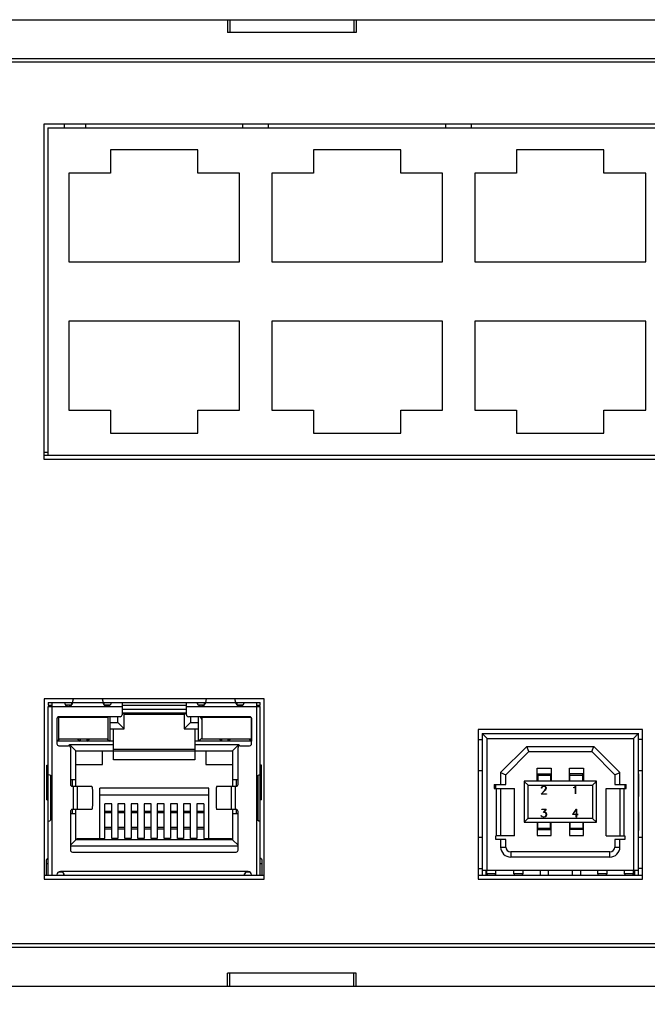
# Model space of a CAD drawing. Extents: x 879 to 1770, y -20 to 610.
# Tile 5 of 21: x 1232 to 1280, y 197 to 273. Entities that reach past the tile are written whole.
import ezdxf

# ---------------------------------------------------------------- set-up
doc = ezdxf.new("R2010")
doc.units = 0
doc.header["$LTSCALE"] = 2
doc.header["$MEASUREMENT"] = 0
doc.header["$PDMODE"] = 3
doc.layers.get('Defpoints').update_dxf_attribs({"linetype": 'CONTINUOUS'})
for name, color, linetype in [('307234467C_DXF_CONTINUOU72', 7, 'CONTINUOUS'), ('307234656B_GDXF_CONTINUO78', 7, 'CONTINUOUS'), ('3242248500_IDXF_CONTINUO83', 7, 'CONTINUOUS'), ('3991137700_CDXF_CONTINUO69', 7, 'CONTINUOUS'), ('BOT-PCBA_DXF_CONTINUOUS_76', 7, 'CONTINUOUS'), ('FORM', 7, 'CONTINUOUS'), ('LED1-5_DXF_CONTINUOUS_LINE', 7, 'CONTINUOUS'), ('NET14-600620DXF_CONTINUO75', 7, 'CONTINUOUS'), ('NET9-175600ADXF_CONTINUO70', 7, 'CONTINUOUS'), ('NET9-175700ADXF_CONTINUO68', 7, 'CONTINUOUS'), ('PW-XRJM-4PORDXF_CONTINUO81', 7, 'CONTINUOUS'), ('RJM_1PORT___DXF_CONTINUO77', 7, 'CONTINUOUS'), ('RJM_1PORT__DDXF_CONTINUO79', 7, 'CONTINUOUS'), ('TOP-PCBA_DXF_CONTINUOUS_82', 7, 'CONTINUOUS')]:
    doc.layers.add(name, color=color, linetype=linetype)
doc.styles.get("Standard").update_dxf_attribs({"font": 'txt.shx', "width": 0.75, "oblique": 15})
doc.dimstyles.get("Standard").update_dxf_attribs({"dimtxt": 0.18, "dimasz": 0.18, "dimexe": 0.18, "dimexo": 0.0625, "dimgap": 0.09, "dimtad": 0, "dimtih": 1, "dimtoh": 1, "dimdec": 4, "dimzin": 0, "dimdsep": 46, "dimtxsty": 'Standard', "dimcen": 0.09, "dimadec": 0, "dimazin": 0, "dimtfac": 1, "dimtdec": 4, "dimtofl": 0, "dimtmove": 0, "dimatfit": 3, "dimfxl": 0, "dimtolj": 1, "dimtzin": 0, "dimarcsym": 0})

# ---------------------------------------------------------------- blocks, each defined once
blk = doc.blocks.new('*D6')
at = {"layer": 'Defpoints', "color": 0}
for p in [(1192.333, 210.405), (1311.833, 198.405), (1311.833, 159.881)]:
    blk.add_point(p, dxfattribs=at)
at = {"layer": 'FORM', "color": 0, "lineweight": -2}
for p, q in [((1192.333, 209.605), (1192.333, 159.081)), ((1311.833, 197.605), (1311.833, 159.081)), ((1195.333, 159.881), (1308.833, 159.881))]:
    blk.add_line(p, q, dxfattribs=at)
at = {"layer": 'FORM', "color": 0}
for points in [[(1195.333, 160.381), (1195.333, 159.381), (1192.333, 159.881)], [(1308.833, 160.381), (1308.833, 159.381), (1311.833, 159.881)]]:
    blk.add_solid(points, dxfattribs=at)
at = {"layer": 'FORM', "color": 0, "insert": (1252.083, 162.181), "char_height": 3, "attachment_point": 5}
blk.add_mtext('\\A1;119.50', dxfattribs=at)
blk = doc.blocks.new('*D7')
at = {"layer": 'Defpoints', "color": 0}
for p in [(1324.133, 231.405), (1178.833, 229.605), (1324.133, 132.339)]:
    blk.add_point(p, dxfattribs=at)
at = {"layer": 'FORM', "color": 0, "lineweight": -2}
for p, q in [((1324.133, 230.605), (1324.133, 131.539)), ((1178.833, 228.805), (1178.833, 131.539)), ((1181.833, 132.339), (1321.133, 132.339))]:
    blk.add_line(p, q, dxfattribs=at)
at = {"layer": 'FORM', "color": 0}
for points in [[(1181.833, 132.839), (1181.833, 131.839), (1178.833, 132.339)], [(1321.133, 132.839), (1321.133, 131.839), (1324.133, 132.339)]]:
    blk.add_solid(points, dxfattribs=at)
at = {"layer": 'FORM', "color": 0, "insert": (1251.483, 134.639), "char_height": 3, "attachment_point": 5}
blk.add_mtext('\\A1;145.30', dxfattribs=at)

msp = doc.modelspace()

# ---------------------------------------------------------------- linework, layer by layer
at = {"layer": '307234467C_DXF_CONTINUOU72', "color": 7, "linetype": 'Continuous'}
for p, q in [((1235.206, 265.005), (1235.207, 265.305)), ((1236.856, 265.005), (1236.857, 265.305)), ((1249.031, 265.005), (1249.032, 265.305)), ((1251.031, 265.005), (1251.032, 265.305)), ((1264.781, 265.005), (1264.782, 265.305)), ((1266.781, 265.005), (1266.782, 265.305)), ((1233.906, 265.005), (1233.906, 239.605)), ((1233.906, 265.005), (1297.675, 265.005)), ((1238.771, 263.305), (1238.771, 261.505)), ((1245.541, 263.305), (1238.771, 263.305)), ((1245.541, 261.505), (1245.541, 263.305)), ((1254.521, 263.305), (1254.521, 261.505)), ((1261.291, 263.305), (1254.521, 263.305)), ((1261.291, 261.505), (1261.291, 263.305)), ((1270.271, 263.305), (1270.271, 261.505)), ((1277.041, 263.305), (1270.271, 263.305)), ((1277.041, 261.505), (1277.041, 263.305)), ((1235.531, 261.505), (1235.531, 254.605)), ((1238.771, 261.505), (1235.531, 261.505)), ((1248.781, 261.505), (1245.541, 261.505)), ((1248.781, 254.605), (1248.781, 261.505)), ((1251.281, 261.505), (1251.281, 254.605)), ((1254.521, 261.505), (1251.281, 261.505)), ((1264.531, 261.505), (1261.291, 261.505)), ((1264.531, 254.605), (1264.531, 261.505)), ((1267.031, 261.505), (1267.031, 254.605)), ((1270.271, 261.505), (1267.031, 261.505)), ((1280.281, 261.505), (1277.041, 261.505)), ((1280.281, 254.605), (1280.281, 261.505)), ((1235.531, 254.605), (1248.781, 254.605)), ((1251.281, 254.605), (1264.531, 254.605)), ((1267.031, 254.605), (1280.281, 254.605)), ((1235.531, 250.005), (1235.531, 243.105)), ((1248.781, 250.005), (1235.531, 250.005)), ((1248.781, 243.105), (1248.781, 250.005)), ((1251.281, 250.005), (1251.281, 243.105)), ((1264.531, 250.005), (1251.281, 250.005)), ((1264.531, 243.105), (1264.531, 250.005)), ((1267.031, 250.005), (1267.031, 243.105)), ((1280.281, 250.005), (1267.031, 250.005)), ((1280.281, 243.105), (1280.281, 250.005)), ((1235.531, 243.105), (1238.771, 243.105)), ((1238.771, 243.105), (1238.771, 241.305)), ((1245.541, 241.305), (1245.541, 243.105)), ((1245.541, 243.105), (1248.781, 243.105)), ((1251.281, 243.105), (1254.521, 243.105)), ((1254.521, 243.105), (1254.521, 241.305)), ((1261.291, 241.305), (1261.291, 243.105)), ((1261.291, 243.105), (1264.531, 243.105)), ((1267.031, 243.105), (1270.271, 243.105)), ((1270.271, 243.105), (1270.271, 241.305)), ((1277.041, 243.105), (1280.281, 243.105)), ((1277.041, 241.305), (1277.041, 243.105)), ((1238.771, 241.305), (1245.541, 241.305)), ((1254.521, 241.305), (1261.291, 241.305)), ((1270.271, 241.305), (1277.041, 241.305)), ((1233.906, 239.605), (1297.656, 239.605))]:
    msp.add_line(p, q, dxfattribs=at)
at = {"layer": '307234656B_GDXF_CONTINUO78', "color": 7, "linetype": 'Continuous'}
for p, q in [((1267.586, 218.015), (1279.737, 218.015)), ((1267.586, 218.015), (1267.586, 207.395)), ((1267.592, 218.009), (1267.586, 218.015)), ((1279.726, 207.395), (1279.726, 218.015)), ((1267.286, 217.535), (1267.586, 217.535)), ((1267.986, 217.615), (1279.326, 217.615)), ((1267.986, 207.395), (1267.986, 217.615)), ((1279.326, 217.615), (1279.326, 207.395)), ((1280.026, 217.535), (1279.735, 217.535)), ((1279.735, 215.135), (1279.735, 217.535)), ((1271.05, 216.995), (1269.031, 214.97)), ((1269.432, 214.805), (1271.217, 216.595)), ((1271.05, 216.995), (1276.262, 216.995)), ((1271.217, 216.595), (1271.05, 216.995)), ((1271.217, 216.595), (1276.097, 216.595)), ((1276.097, 216.595), (1276.262, 216.995)), ((1276.097, 216.595), (1277.882, 214.805)), ((1278.281, 214.97), (1276.262, 216.995)), ((1267.286, 215.135), (1267.586, 215.135)), ((1269.031, 214.97), (1269.432, 214.805)), ((1269.031, 214.97), (1269.031, 214.045)), ((1269.437, 214.805), (1269.432, 214.805)), ((1269.432, 214.045), (1269.432, 214.805)), ((1271.862, 215.315), (1272.962, 215.315)), ((1271.862, 214.295), (1271.862, 215.315)), ((1271.909, 214.865), (1271.908, 214.295)), ((1271.908, 214.783), (1272.908, 214.783)), ((1271.909, 214.865), (1272.909, 214.865)), ((1272.909, 214.865), (1272.908, 214.295)), ((1272.962, 215.315), (1272.962, 214.295)), ((1274.362, 215.315), (1275.462, 215.315)), ((1274.362, 214.295), (1274.362, 215.315)), ((1274.408, 214.295), (1274.409, 214.865)), ((1274.408, 214.783), (1275.408, 214.783)), ((1275.409, 214.865), (1274.409, 214.865)), ((1275.408, 214.295), (1275.409, 214.865)), ((1275.462, 215.315), (1275.462, 214.295)), ((1277.882, 214.805), (1278.281, 214.97)), ((1277.882, 214.805), (1277.882, 214.045)), ((1278.281, 214.045), (1278.281, 214.97)), ((1279.734, 214.885), (1279.734, 213.115)), ((1279.735, 215.135), (1280.026, 215.135)), ((1279.737, 214.585), (1279.737, 214.885)), ((1268.539, 214.045), (1269.437, 214.045)), ((1268.539, 214.045), (1268.539, 213.745)), ((1268.656, 213.745), (1268.656, 214.045)), ((1276.462, 214.295), (1270.857, 214.295)), ((1270.857, 214.295), (1270.857, 211.115)), ((1270.857, 214.295), (1270.865, 214.286)), ((1270.865, 214.286), (1271.157, 213.995)), ((1271.157, 213.995), (1276.157, 213.995)), ((1271.157, 211.415), (1271.157, 213.995)), ((1276.157, 213.995), (1276.157, 211.415)), ((1276.457, 211.115), (1276.457, 214.295)), ((1277.882, 214.045), (1278.773, 214.045)), ((1278.656, 214.045), (1278.656, 213.745)), ((1278.773, 213.745), (1278.773, 214.045)), ((1268.539, 213.745), (1270.096, 213.745)), ((1268.693, 213.745), (1268.693, 210.065)), ((1269.033, 210.065), (1269.033, 213.745)), ((1270.09, 213.745), (1270.09, 210.065)), ((1270.096, 210.065), (1270.096, 213.745)), ((1272.164, 213.307), (1272.462, 213.604)), ((1272.581, 213.307), (1272.164, 213.307)), ((1272.472, 213.596), (1272.195, 213.319)), ((1272.195, 213.319), (1272.581, 213.319)), ((1272.202, 213.802), (1272.231, 213.862)), ((1272.202, 213.772), (1272.202, 213.802)), ((1272.215, 213.772), (1272.202, 213.772)), ((1272.243, 213.854), (1272.215, 213.799)), ((1272.215, 213.799), (1272.215, 213.772)), ((1272.231, 213.862), (1272.262, 213.893)), ((1272.27, 213.881), (1272.243, 213.854)), ((1272.262, 213.893), (1272.322, 213.922)), ((1272.325, 213.909), (1272.27, 213.881)), ((1272.322, 213.922), (1272.44, 213.922)), ((1272.436, 213.909), (1272.325, 213.909)), ((1272.491, 213.881), (1272.436, 213.909)), ((1272.44, 213.922), (1272.499, 213.893)), ((1272.462, 213.604), (1272.518, 213.689)), ((1272.53, 213.683), (1272.472, 213.596)), ((1272.518, 213.854), (1272.491, 213.881)), ((1272.499, 213.893), (1272.53, 213.862)), ((1272.546, 213.799), (1272.518, 213.854)), ((1272.518, 213.689), (1272.546, 213.745)), ((1272.53, 213.862), (1272.56, 213.802)), ((1272.56, 213.742), (1272.53, 213.683)), ((1272.546, 213.745), (1272.546, 213.799)), ((1272.56, 213.802), (1272.56, 213.742)), ((1272.581, 213.319), (1272.581, 213.307)), ((1274.693, 213.806), (1274.75, 213.835)), ((1274.7, 213.795), (1274.693, 213.806)), ((1274.758, 213.824), (1274.7, 213.795)), ((1274.75, 213.835), (1274.837, 213.922)), ((1274.833, 213.9), (1274.758, 213.824)), ((1274.833, 213.315), (1274.833, 213.9)), ((1274.846, 213.315), (1274.833, 213.315)), ((1274.837, 213.922), (1274.846, 213.922)), ((1274.846, 213.922), (1274.846, 213.315)), ((1277.222, 213.745), (1278.773, 213.745)), ((1277.222, 210.065), (1277.222, 213.745)), ((1277.228, 210.065), (1277.228, 213.745)), ((1278.28, 213.745), (1278.28, 210.065)), ((1278.619, 210.065), (1278.619, 213.745)), ((1279.737, 213.115), (1279.737, 213.415)), ((1279.734, 213.115), (1279.734, 213.115)), ((1272.237, 212.127), (1272.566, 212.127)), ((1272.237, 212.114), (1272.237, 212.127)), ((1272.539, 212.114), (1272.237, 212.114)), ((1272.367, 211.885), (1272.539, 212.114)), ((1272.465, 211.885), (1272.367, 211.885)), ((1272.566, 212.127), (1272.394, 211.898)), ((1272.394, 211.898), (1272.468, 211.898)), ((1272.52, 211.857), (1272.465, 211.885)), ((1272.468, 211.898), (1272.528, 211.868)), ((1272.547, 211.83), (1272.52, 211.857)), ((1272.528, 211.868), (1272.559, 211.837)), ((1272.575, 211.747), (1272.547, 211.83)), ((1272.547, 211.607), (1272.575, 211.691)), ((1272.559, 211.837), (1272.588, 211.748)), ((1272.588, 211.689), (1272.559, 211.601)), ((1272.575, 211.691), (1272.575, 211.747)), ((1272.588, 211.748), (1272.588, 211.689)), ((1274.894, 212.127), (1274.597, 211.714)), ((1274.891, 211.714), (1274.597, 211.714)), ((1274.623, 211.727), (1274.891, 212.1)), ((1274.891, 211.727), (1274.623, 211.727)), ((1274.891, 212.1), (1274.891, 211.727)), ((1274.891, 211.52), (1274.891, 211.714)), ((1274.894, 212.127), (1274.904, 212.127)), ((1274.904, 212.127), (1274.904, 211.727)), ((1274.904, 211.727), (1275.041, 211.727)), ((1275.041, 211.714), (1274.904, 211.714)), ((1274.904, 211.714), (1274.904, 211.52)), ((1275.041, 211.727), (1275.041, 211.714)), ((1279.733, 211.935), (1279.733, 210.465)), ((1270.857, 211.115), (1276.462, 211.115)), ((1276.157, 211.415), (1271.157, 211.415)), ((1271.862, 211.115), (1271.862, 210.095)), ((1271.909, 210.545), (1271.908, 211.115)), ((1272.174, 211.629), (1272.185, 211.636)), ((1272.203, 211.571), (1272.174, 211.629)), ((1272.185, 211.636), (1272.214, 211.579)), ((1272.234, 211.541), (1272.203, 211.571)), ((1272.214, 211.579), (1272.24, 211.552)), ((1272.322, 211.512), (1272.234, 211.541)), ((1272.24, 211.552), (1272.324, 211.525)), ((1272.41, 211.512), (1272.322, 211.512)), ((1272.324, 211.525), (1272.408, 211.525)), ((1272.408, 211.525), (1272.492, 211.552)), ((1272.499, 211.541), (1272.41, 211.512)), ((1272.492, 211.552), (1272.547, 211.607)), ((1272.559, 211.601), (1272.499, 211.541)), ((1272.909, 210.545), (1272.908, 211.115)), ((1272.962, 210.095), (1272.962, 211.115)), ((1274.362, 211.115), (1274.362, 210.095)), ((1274.408, 211.115), (1274.409, 210.545)), ((1274.904, 211.52), (1274.891, 211.52)), ((1275.408, 211.115), (1275.409, 210.545)), ((1275.462, 210.095), (1275.462, 211.115)), ((1276.157, 211.415), (1276.457, 211.115)), ((1272.908, 210.627), (1271.908, 210.627)), ((1271.909, 210.545), (1272.909, 210.545)), ((1275.408, 210.627), (1274.408, 210.627)), ((1275.409, 210.545), (1274.409, 210.545)), ((1267.586, 209.935), (1267.286, 209.935)), ((1270.096, 210.065), (1268.656, 210.065)), ((1268.656, 209.765), (1268.656, 210.065)), ((1269.437, 209.765), (1268.656, 209.765)), ((1269.031, 209.765), (1269.031, 209.195)), ((1269.432, 209.195), (1269.432, 209.765)), ((1271.862, 210.095), (1272.962, 210.095)), ((1274.362, 210.095), (1275.462, 210.095)), ((1277.222, 210.065), (1278.656, 210.065)), ((1278.656, 209.765), (1277.882, 209.765)), ((1277.882, 209.765), (1277.882, 209.195)), ((1278.281, 209.195), (1278.281, 209.765)), ((1278.656, 210.065), (1278.656, 209.765)), ((1280.026, 209.935), (1279.735, 209.935)), ((1279.735, 207.535), (1279.735, 209.935)), ((1269.031, 209.195), (1269.437, 209.195)), ((1269.812, 208.815), (1269.811, 208.415)), ((1277.502, 208.815), (1269.812, 208.815)), ((1277.501, 208.415), (1277.502, 208.815)), ((1277.882, 209.195), (1278.281, 209.195)), ((1277.501, 208.415), (1269.811, 208.415)), ((1267.286, 207.535), (1267.586, 207.535)), ((1267.586, 207.395), (1279.732, 207.395)), ((1267.592, 207.395), (1267.592, 207.005)), ((1267.892, 207.395), (1267.892, 207.005)), ((1267.966, 207.105), (1267.966, 207.395)), ((1268.674, 207.105), (1267.966, 207.105)), ((1268.666, 207.105), (1268.666, 207.395)), ((1270.064, 207.105), (1270.064, 207.395)), ((1270.764, 207.105), (1270.064, 207.105)), ((1270.764, 207.395), (1270.764, 207.105)), ((1272.115, 207.005), (1272.115, 207.395)), ((1272.715, 207.395), (1272.715, 207.005)), ((1274.615, 207.005), (1274.615, 207.395)), ((1275.215, 207.395), (1275.215, 207.005)), ((1276.564, 207.105), (1276.564, 207.395)), ((1277.264, 207.105), (1276.564, 207.105)), ((1277.264, 207.395), (1277.264, 207.105)), ((1278.646, 207.105), (1278.646, 207.395)), ((1279.354, 207.105), (1278.646, 207.105)), ((1279.346, 207.105), (1279.346, 207.395)), ((1279.432, 207.005), (1279.432, 207.395)), ((1279.732, 207.005), (1279.732, 207.395)), ((1280.026, 207.535), (1279.735, 207.535)), ((1268.066, 207.005), (1268.566, 207.005)), ((1278.746, 207.005), (1279.246, 207.005))]:
    msp.add_line(p, q, dxfattribs=at)
for centre, radius, start, end in [((1274.773, 207.236), 5.512, 135.15018, 135.27361), ((1269.811, 209.195), 0.78, 180, 270), ((1269.812, 209.195), 0.38, 180, 270), ((1277.501, 209.195), 0.78, 270, 0), ((1277.502, 209.195), 0.38, 270, 0), ((1268.066, 207.105), 0.1, 180, 270.02368), ((1268.566, 207.105), 0.1, 270.02367, 0), ((1270.164, 207.105), 0.1, 180, 271.5973), ((1270.664, 207.105), 0.1, 271.59729, 0), ((1276.664, 207.105), 0.1, 180, 271.5973), ((1277.164, 207.105), 0.1, 271.59729, 0), ((1278.746, 207.105), 0.1, 180, 270.02368), ((1279.246, 207.105), 0.1, 270.02367, 0), ((1268.57, 207.105), 0.1, 267.86423, 268.43658), ((1279.25, 207.105), 0.1, 267.86423, 268.43929)]:
    msp.add_arc(centre, radius, start, end, dxfattribs=at)
for points, start_tangent, end_tangent in [([(1267.986, 217.615), (1267.872, 217.729), (1267.772, 217.829), (1267.69, 217.911), (1267.631, 217.97), (1267.597, 218.004), (1267.592, 218.009)], (-0.707107, 0.707107), (-0.704267, 0.709935)), ([(1279.326, 217.615), (1279.44, 217.729), (1279.54, 217.829), (1279.622, 217.911), (1279.682, 217.97), (1279.716, 218.004), (1279.726, 218.015)], (0.707107, 0.707107), (0.710828, 0.703366)), ([(1276.157, 213.995), (1276.245, 214.083), (1276.32, 214.158), (1276.38, 214.218), (1276.423, 214.261), (1276.449, 214.287), (1276.457, 214.295)], (0.707107, 0.707107), (0.710841, 0.703352)), ([(1270.865, 211.123), (1270.891, 211.149), (1270.935, 211.193), (1270.996, 211.254), (1271.071, 211.329), (1271.157, 211.415)], (0.705213, 0.708995), (0.707107, 0.707107))]:
    msp.add_spline(points, degree=3, dxfattribs=dict(at, start_tangent=start_tangent, end_tangent=end_tangent))
at = {"layer": '3242248500_IDXF_CONTINUO83', "color": 3, "linetype": 'Continuous'}
msp.add_line((1233.606, 239.835), (1233.906, 239.835), dxfattribs=at)
at = {"layer": '3991137700_CDXF_CONTINUO69', "color": 3, "linetype": 'Continuous'}
msp.add_line((1247.833, 273.405), (1257.833, 273.405), dxfattribs=at)
at = {"layer": '3991137700_CDXF_CONTINUO69', "color": 7, "linetype": 'Continuous'}
for p, q in [((1248.033, 273.405), (1248.033, 272.405)), ((1257.633, 273.405), (1257.633, 272.405))]:
    msp.add_line(p, q, dxfattribs=at)
at = {"layer": 'BOT-PCBA_DXF_CONTINUOUS_76', "color": 7, "linetype": 'Continuous'}
for p, q in [((1233.635, 207.005), (1233.935, 207.005)), ((1234.61, 207.005), (1235.16, 207.005)), ((1249.16, 207.005), (1249.71, 207.005)), ((1250.385, 207.005), (1250.685, 207.005)), ((1267.286, 207.005), (1268.066, 207.005)), ((1268.566, 207.005), (1278.746, 207.005)), ((1279.246, 207.005), (1280.026, 207.005))]:
    msp.add_line(p, q, dxfattribs=at)
at = {"layer": 'LED1-5_DXF_CONTINUOUS_LINE', "color": 7, "linetype": 'Continuous'}
for p, q in [((1234.745, 219.255), (1234.745, 217.555)), ((1238.595, 219.255), (1234.745, 219.255)), ((1238.595, 217.555), (1238.595, 219.255)), ((1249.67, 219.255), (1245.85, 219.255)), ((1245.85, 219.255), (1245.85, 217.555)), ((1238.595, 217.555), (1234.745, 217.555)), ((1249.7, 217.555), (1245.85, 217.555))]:
    msp.add_line(p, q, dxfattribs=at)
at = {"layer": 'NET14-600620DXF_CONTINUO75', "color": 7, "linetype": 'Continuous'}
for p, q in [((1307.133, 270.105), (1198.533, 270.105)), ((1233.606, 265.305), (1233.606, 239.305)), ((1297.956, 265.305), (1233.606, 265.305)), ((1233.606, 239.305), (1297.956, 239.305)), ((1233.635, 220.705), (1233.635, 206.705)), ((1250.685, 220.705), (1233.635, 220.705)), ((1250.685, 206.705), (1250.685, 220.705)), ((1280.026, 218.315), (1267.286, 218.315)), ((1267.286, 218.315), (1267.286, 206.705)), ((1280.026, 206.705), (1280.026, 218.315)), ((1233.635, 206.705), (1250.685, 206.705)), ((1267.286, 206.705), (1280.026, 206.705)), ((1198.533, 201.705), (1307.133, 201.705))]:
    msp.add_line(p, q, dxfattribs=at)
at = {"layer": 'NET9-175600ADXF_CONTINUO70', "color": 7, "linetype": 'Continuous'}
for p, q in [((1248.033, 198.405), (1248.033, 199.405)), ((1257.633, 198.405), (1257.633, 199.405)), ((1247.833, 198.405), (1257.833, 198.405))]:
    msp.add_line(p, q, dxfattribs=at)
at = {"layer": 'NET9-175700ADXF_CONTINUO68', "color": 7, "linetype": 'Continuous'}
for p, q in [((1208.833, 273.405), (1247.833, 273.405)), ((1247.833, 273.405), (1247.833, 272.405)), ((1257.833, 273.405), (1257.833, 272.405)), ((1257.833, 273.405), (1296.833, 273.405)), ((1257.833, 272.405), (1247.833, 272.405)), ((1198.533, 270.405), (1307.133, 270.405)), ((1307.133, 201.405), (1198.533, 201.405)), ((1257.833, 199.405), (1247.833, 199.405)), ((1247.833, 198.405), (1247.833, 199.405)), ((1257.833, 198.405), (1257.833, 199.405)), ((1208.833, 198.405), (1247.833, 198.405)), ((1257.833, 198.405), (1296.833, 198.405))]:
    msp.add_line(p, q, dxfattribs=at)
at = {"layer": 'PW-XRJM-4PORDXF_CONTINUO81', "color": 7, "linetype": 'Continuous'}
for p, q in [((1237.385, 209.855), (1237.385, 209.755)), ((1246.935, 209.755), (1246.935, 209.855))]:
    msp.add_line(p, q, dxfattribs=at)
at = {"layer": 'RJM_1PORT___DXF_CONTINUO77', "color": 6, "linetype": 'Continuous'}
for p, q in [((1233.935, 220.405), (1233.935, 220.205)), ((1233.935, 220.405), (1235.829, 220.405)), ((1233.935, 220.205), (1234.235, 220.205)), ((1233.935, 207.005), (1233.935, 220.105)), ((1233.935, 220.105), (1235.51, 220.105)), ((1234.235, 207.005), (1234.235, 220.405)), ((1235.21, 220.4), (1235.21, 220.404)), ((1235.21, 220.4), (1235.21, 220.396)), ((1235.21, 220.387), (1235.21, 220.395)), ((1235.511, 220.105), (1238.509, 220.105)), ((1235.76, 220.234), (1235.76, 220.405)), ((1238.194, 220.39), (1235.826, 220.39)), ((1235.829, 220.403), (1235.901, 220.705)), ((1238.118, 220.705), (1238.191, 220.403)), ((1238.19, 220.405), (1246.129, 220.405)), ((1238.26, 220.405), (1238.26, 220.236)), ((1238.509, 220.105), (1239.66, 220.105)), ((1238.81, 220.405), (1238.81, 220.4)), ((1239.66, 220.405), (1239.66, 219.455)), ((1239.66, 220.205), (1244.66, 220.205)), ((1244.66, 219.455), (1244.66, 220.405)), ((1244.66, 220.105), (1245.81, 220.105)), ((1245.51, 220.404), (1245.51, 220.405)), ((1245.51, 220.4), (1245.51, 220.404)), ((1245.51, 220.4), (1245.51, 220.395)), ((1245.811, 220.105), (1248.809, 220.105)), ((1246.06, 220.235), (1246.06, 220.405)), ((1248.494, 220.39), (1246.126, 220.39)), ((1246.201, 220.705), (1246.129, 220.403)), ((1248.491, 220.403), (1248.418, 220.705)), ((1248.49, 220.405), (1250.385, 220.405)), ((1248.56, 220.405), (1248.56, 220.236)), ((1248.809, 220.105), (1250.385, 220.105)), ((1249.11, 220.405), (1249.11, 220.4)), ((1250.085, 220.405), (1250.085, 207.005)), ((1250.085, 220.205), (1250.385, 220.205)), ((1250.385, 220.205), (1250.385, 220.405)), ((1250.385, 207.005), (1250.385, 220.105)), ((1234.61, 219.155), (1234.61, 217.205)), ((1239.51, 219.305), (1234.76, 219.305)), ((1249.56, 219.305), (1244.81, 219.305)), ((1249.71, 217.205), (1249.71, 219.155)), ((1234.76, 217.055), (1235.51, 217.055)), ((1248.81, 217.055), (1249.56, 217.055)), ((1235.66, 216.905), (1235.66, 214.055)), ((1239.01, 216.785), (1245.31, 216.785)), ((1245.31, 216.635), (1239.01, 216.635)), ((1248.66, 214.055), (1248.66, 216.905)), ((1233.835, 212.865), (1233.835, 215.545)), ((1233.835, 215.545), (1233.935, 215.545)), ((1250.485, 215.545), (1250.385, 215.545)), ((1250.485, 212.865), (1250.485, 215.545)), ((1234.135, 211.285), (1234.135, 214.728)), ((1234.161, 214.701), (1234.161, 211.307)), ((1250.159, 211.307), (1250.159, 214.702)), ((1250.185, 214.724), (1250.185, 211.281)), ((1235.81, 213.905), (1237.3, 213.905)), ((1235.86, 213.905), (1235.86, 212.105)), ((1236.203, 212.105), (1236.203, 213.905)), ((1237.36, 213.605), (1237.36, 212.405)), ((1246.96, 213.605), (1246.96, 212.405)), ((1247.02, 213.905), (1248.51, 213.905)), ((1248.117, 213.905), (1248.117, 212.105)), ((1248.46, 212.105), (1248.46, 213.905)), ((1233.835, 212.865), (1233.935, 212.865)), ((1250.485, 212.865), (1250.385, 212.865)), ((1235.66, 211.955), (1235.66, 208.955)), ((1237.3, 212.105), (1235.81, 212.105)), ((1238.32, 211.985), (1238.86, 211.985)), ((1238.86, 211.835), (1238.32, 211.835)), ((1239.34, 211.985), (1239.88, 211.985)), ((1239.88, 211.835), (1239.34, 211.835)), ((1240.36, 211.985), (1240.9, 211.985)), ((1240.9, 211.835), (1240.36, 211.835)), ((1241.38, 211.985), (1241.92, 211.985)), ((1241.92, 211.835), (1241.38, 211.835)), ((1242.4, 211.985), (1242.94, 211.985)), ((1242.94, 211.835), (1242.4, 211.835)), ((1243.42, 211.985), (1243.96, 211.985)), ((1243.96, 211.835), (1243.42, 211.835)), ((1244.44, 211.985), (1244.98, 211.985)), ((1244.98, 211.835), (1244.44, 211.835)), ((1245.46, 211.985), (1246, 211.985)), ((1246, 211.835), (1245.46, 211.835)), ((1248.51, 212.105), (1247.02, 212.105)), ((1248.66, 208.955), (1248.66, 211.955)), ((1238.32, 210.735), (1238.86, 210.735)), ((1238.86, 210.585), (1238.32, 210.585)), ((1239.34, 210.735), (1239.88, 210.735)), ((1239.88, 210.585), (1239.34, 210.585)), ((1240.36, 210.735), (1240.9, 210.735)), ((1240.9, 210.585), (1240.36, 210.585)), ((1241.38, 210.735), (1241.92, 210.735)), ((1241.92, 210.585), (1241.38, 210.585)), ((1242.4, 210.735), (1242.94, 210.735)), ((1242.94, 210.585), (1242.4, 210.585)), ((1243.42, 210.735), (1243.96, 210.735)), ((1243.96, 210.585), (1243.42, 210.585)), ((1244.44, 210.735), (1244.98, 210.735)), ((1244.98, 210.585), (1244.44, 210.585)), ((1245.46, 210.735), (1246, 210.735)), ((1246, 210.585), (1245.46, 210.585)), ((1235.81, 208.805), (1248.51, 208.805)), ((1233.785, 208.155), (1233.785, 207.005)), ((1233.785, 207.905), (1233.935, 207.905)), ((1250.385, 207.905), (1250.535, 207.905)), ((1250.535, 207.005), (1250.535, 208.154)), ((1249.44, 207.305), (1234.88, 207.305)), ((1233.935, 207.005), (1234.61, 207.005)), ((1234.61, 207.025), (1234.61, 207.005)), ((1235.16, 207.005), (1235.16, 207.024)), ((1235.16, 207.005), (1249.16, 207.005)), ((1249.16, 207.022), (1249.16, 207.005)), ((1249.71, 207.005), (1249.71, 207.025)), ((1249.71, 207.005), (1250.385, 207.005))]:
    msp.add_line(p, q, dxfattribs=at)
at = {"layer": 'RJM_1PORT___DXF_CONTINUO77', "color": 2, "linetype": 'Continuous'}
for p, q in [((1235.511, 220.105), (1235.51, 220.105)), ((1238.204, 220.352), (1238.194, 220.39)), ((1238.509, 220.105), (1238.509, 220.105)), ((1245.81, 220.105), (1245.811, 220.105)), ((1248.504, 220.352), (1248.494, 220.39)), ((1248.809, 220.105), (1248.809, 220.105))]:
    msp.add_line(p, q, dxfattribs=at)
at = {"layer": 'RJM_1PORT___DXF_CONTINUO77', "color": 6, "linetype": 'Continuous'}
for centre, radius, start, end in [((1235.133, 220.404), 0.0771, 359.98836, 0.66969), ((1235.424, 220.402), 0.214, 181.37375, 181.67851), ((1235.518, 220.407), 0.309, 183.63576, 187.25773), ((1235.514, 220.406), 0.304, 187.2218, 191.99453), ((1235.517, 220.407), 0.307, 192.05947, 197.59539), ((1235.521, 220.408), 0.312, 197.53086, 203.46992), ((1235.5, 220.399), 0.288, 203.44108, 210.31853), ((1235.51, 220.407), 0.303, 251.39281, 269.9898), ((1238.501, 220.407), 0.309, 347.85815, 356.35158), ((1238.574, 220.402), 0.236, 356.36536, 358.38161), ((1238.657, 220.4), 0.153, 358.69892, 359.95119), ((1238.601, 220.401), 0.209, 358.41855, 358.752), ((1245.72, 220.401), 0.211, 181.69145, 182.40208), ((1245.758, 220.403), 0.248, 182.42669, 183.62597), ((1245.816, 220.407), 0.307, 183.62107, 192.02373), ((1245.815, 220.409), 0.306, 214.75343, 216.5198), ((1245.81, 220.405), 0.301, 259.25726, 270.02357), ((1248.882, 220.402), 0.228, 356.30129, 358.3145), ((1248.934, 220.401), 0.176, 358.32873, 359.92399), ((1239.51, 219.455), 0.15, 270, 360), ((1244.81, 219.455), 0.15, 180, 270), ((1234.76, 219.155), 0.15, 90, 180), ((1249.56, 219.155), 0.15, 360, 90), ((1234.76, 217.205), 0.15, 180, 270), ((1235.51, 216.905), 0.15, 0, 90), ((1248.81, 216.905), 0.15, 90, 180), ((1249.56, 217.205), 0.15, 270, 360), ((1233.935, 214.505), 0.3, 0, 90), ((1250.385, 214.505), 0.3, 90, 180), ((1235.81, 214.055), 0.15, 180, 270), ((1248.51, 214.055), 0.15, 270, 0), ((1235.81, 211.955), 0.15, 90, 180), ((1248.51, 211.955), 0.15, 360, 90), ((1233.935, 211.505), 0.3, 270, 0), ((1250.385, 211.505), 0.3, 180, 270), ((1235.81, 208.955), 0.15, 180, 270), ((1248.51, 208.955), 0.15, 270, 0), ((1233.935, 208.155), 0.15, 90, 180), ((1250.385, 208.155), 0.15, 360, 90), ((1234.89, 207.025), 0.28, 92.04672, 180), ((1249.43, 207.025), 0.28, 360, 87.95328), ((1234.88, 207.025), 0.28, 359.41635, 0), ((1249.44, 207.025), 0.28, 180, 180.58171)]:
    msp.add_arc(centre, radius, start, end, dxfattribs=at)
at = {"layer": 'RJM_1PORT___DXF_CONTINUO77', "color": 2, "linetype": 'Continuous'}
for centre, radius, start, end in [((1235.507, 220.441), 0.336, 270.53462, 273.20579), ((1235.511, 220.404), 0.299, 270.0017, 272.9359), ((1235.511, 220.405), 0.3, 272.93052, 288.52191), ((1235.515, 220.396), 0.291, 285.64651, 288.01818), ((1235.51, 220.406), 0.302, 288.51798, 296.1255), ((1235.508, 220.411), 0.307, 296.14874, 306.06891), ((1235.505, 220.416), 0.312, 301.82733, 311.34944), ((1235.506, 220.413), 0.31, 306.07099, 308.82111), ((1235.499, 220.422), 0.321, 308.85599, 317.76442), ((1235.502, 220.419), 0.318, 311.37052, 317.74428), ((1235.494, 220.426), 0.328, 317.73633, 322.8601), ((1235.491, 220.429), 0.331, 317.73362, 321.31029), ((1235.489, 220.43), 0.334, 321.30615, 322.78268), ((1235.486, 220.433), 0.338, 322.86284, 331.25177), ((1235.49, 220.43), 0.333, 322.77537, 331.29981), ((1235.472, 220.44), 0.354, 331.19349, 335.03598), ((1235.495, 220.427), 0.327, 331.30879, 335.46358), ((1234.98, 220.614), 0.876, 341.39855, 342.39668), ((1235.369, 220.479), 0.464, 341.93707, 343.82102), ((1239.113, 220.636), 0.952, 197.36781, 198.32075), ((1238.653, 220.479), 0.467, 195.83407, 197.77836), ((1238.551, 220.442), 0.358, 204.19298, 208.0946), ((1238.525, 220.428), 0.328, 203.73238, 207.99208), ((1238.536, 220.434), 0.34, 208.04036, 215.84425), ((1238.53, 220.431), 0.334, 208.00486, 215.94878), ((1238.532, 220.432), 0.337, 215.93818, 217.6388), ((1238.526, 220.427), 0.329, 215.84432, 221.68912), ((1238.53, 220.43), 0.334, 217.63245, 221.67815), ((1238.522, 220.422), 0.322, 221.64893, 230.18728), ((1238.518, 220.42), 0.318, 221.68516, 227.91761), ((1238.515, 220.416), 0.313, 227.93842, 230.39613), ((1238.515, 220.416), 0.313, 230.39313, 237.60894), ((1238.514, 220.414), 0.311, 230.22217, 232.90434), ((1238.512, 220.411), 0.307, 232.9059, 237.55552), ((1238.512, 220.411), 0.307, 237.60183, 243.80778), ((1238.509, 220.407), 0.302, 243.8417, 250.6142), ((1238.509, 220.406), 0.301, 250.61531, 251.42745), ((1238.504, 220.397), 0.291, 251.44729, 254.47068), ((1238.509, 220.405), 0.3, 251.42677, 267.06266), ((1238.509, 220.404), 0.299, 267.06411, 269.9983), ((1238.513, 220.447), 0.342, 266.71803, 269.33988), ((1245.807, 220.441), 0.336, 270.64312, 273.21723), ((1245.811, 220.404), 0.299, 270.00174, 272.93588), ((1245.811, 220.405), 0.3, 272.93028, 288.61304), ((1245.815, 220.396), 0.291, 285.64334, 288.10606), ((1245.81, 220.406), 0.302, 288.60896, 296.20443), ((1245.808, 220.411), 0.307, 296.22756, 306.13348), ((1245.805, 220.416), 0.312, 301.89838, 311.40724), ((1245.806, 220.413), 0.31, 306.1355, 308.88188), ((1245.799, 220.422), 0.321, 308.91661, 317.80929), ((1245.802, 220.419), 0.318, 311.42825, 317.78947), ((1245.794, 220.426), 0.328, 317.78158, 322.90046), ((1245.791, 220.429), 0.331, 317.77861, 321.35124), ((1245.789, 220.43), 0.334, 321.34711, 322.82313), ((1245.786, 220.433), 0.338, 322.9032, 331.2792), ((1245.79, 220.43), 0.333, 322.8159, 331.32748), ((1245.772, 220.44), 0.354, 331.221, 335.05738), ((1245.795, 220.427), 0.327, 331.33641, 335.48447), ((1245.279, 220.615), 0.877, 341.40873, 342.40485), ((1245.669, 220.479), 0.464, 341.94677, 343.82736), ((1249.414, 220.637), 0.953, 197.36036, 198.31118), ((1248.953, 220.48), 0.467, 195.82921, 197.76923), ((1248.851, 220.442), 0.358, 204.1739, 208.06894), ((1248.825, 220.428), 0.328, 203.71404, 207.96627), ((1248.836, 220.434), 0.34, 208.01478, 215.8067), ((1248.83, 220.431), 0.334, 207.979, 215.91098), ((1248.832, 220.432), 0.337, 215.90046, 217.5994), ((1248.827, 220.427), 0.329, 215.80677, 221.643), ((1248.83, 220.43), 0.334, 217.59307, 221.63239), ((1248.822, 220.422), 0.322, 221.60329, 230.12781), ((1248.818, 220.42), 0.318, 221.63906, 227.86049), ((1248.815, 220.416), 0.313, 227.88124, 230.33598), ((1248.815, 220.416), 0.313, 230.33296, 237.53775), ((1248.814, 220.414), 0.311, 230.16257, 232.84104), ((1248.812, 220.411), 0.307, 232.84254, 237.48384), ((1248.812, 220.411), 0.307, 237.53068, 243.72774), ((1248.809, 220.407), 0.302, 243.7615, 250.52477), ((1248.809, 220.406), 0.301, 250.52585, 251.33978), ((1248.805, 220.397), 0.291, 251.35994, 254.47382), ((1248.809, 220.405), 0.3, 251.33909, 267.06283), ((1248.809, 220.404), 0.299, 267.06413, 269.99827), ((1248.813, 220.447), 0.342, 266.70484, 269.23112), ((1234.88, 207.025), 0.28, 0, 90), ((1234.875, 207.01), 0.296, 78.67028, 79.45067), ((1234.874, 207.006), 0.299, 76.72902, 78.67437), ((1234.876, 207.015), 0.29, 68.47942, 76.76106), ((1234.88, 207.023), 0.281, 65.75895, 68.44809), ((1234.88, 207.024), 0.28, 59.68152, 65.76029), ((1234.882, 207.028), 0.276, 52.91701, 59.68974), ((1234.883, 207.029), 0.274, 50.02375, 52.8992), ((1234.88, 207.025), 0.28, 42.58054, 50.00984), ((1234.876, 207.022), 0.285, 34.91681, 42.58731), ((1234.883, 207.027), 0.276, 26.16643, 34.9518), ((1234.897, 207.033), 0.261, 20.50011, 26.13927), ((1249.44, 207.025), 0.28, 90, 180), ((1249.423, 207.033), 0.261, 154.58936, 158.7544), ((1249.436, 207.027), 0.276, 144.47757, 154.5526), ((1249.443, 207.022), 0.284, 138.80575, 144.51937), ((1249.442, 207.023), 0.283, 129.50301, 138.81352), ((1249.441, 207.025), 0.281, 127.13365, 129.49477), ((1249.44, 207.026), 0.279, 122.88003, 127.13445), ((1234.753, 206.993), 0.41, 10.48424, 12.92212), ((1249.561, 206.995), 0.404, 166.9406, 169.3758)]:
    msp.add_arc(centre, radius, start, end, dxfattribs=at)
at = {"layer": 'RJM_1PORT___DXF_CONTINUO77', "color": 6, "linetype": 'Continuous'}
for points, start_tangent, end_tangent in [([(1235.251, 220.253), (1235.272, 220.222), (1235.299, 220.192), (1235.332, 220.163), (1235.37, 220.139), (1235.414, 220.12)], (0.505696, -0.862712), (0.947841, -0.318744)), ([(1235.829, 220.403), (1235.827, 220.399), (1235.827, 220.394), (1235.826, 220.39)], (-0.233849, -0.972273), (-0.271244, -0.962511)), ([(1238.194, 220.39), (1238.192, 220.394), (1238.192, 220.399), (1238.191, 220.403)], (-0.271244, 0.962511), (-0.233849, 0.972273)), ([(1238.606, 220.12), (1238.512, 220.105)], (-0.946717, -0.322068), (-1, -0.000001)), ([(1238.751, 220.226), (1238.747, 220.221), (1238.687, 220.163), (1238.606, 220.12)], (-0.595539, -0.803326), (-0.946717, -0.322068)), ([(1238.803, 220.342), (1238.783, 220.281), (1238.751, 220.226)], (-0.210127, -0.977674), (-0.595539, -0.803326)), ([(1245.563, 220.234), (1245.536, 220.283), (1245.516, 220.343)], (-0.570035, 0.82162), (-0.207896, 0.978151)), ([(1245.754, 220.11), (1245.693, 220.128), (1245.631, 220.164), (1245.574, 220.219), (1245.569, 220.226)], (-0.982353, 0.187037), (-0.59509, 0.803659)), ([(1246.129, 220.403), (1246.127, 220.399), (1246.127, 220.394), (1246.126, 220.39)], (-0.233849, -0.972273), (-0.271244, -0.962511)), ([(1248.494, 220.39), (1248.492, 220.394), (1248.492, 220.399), (1248.491, 220.403)], (-0.271242, 0.962511), (-0.233849, 0.972273)), ([(1248.906, 220.12), (1248.859, 220.109), (1248.812, 220.105)], (-0.94824, -0.317556), (-1, 0)), ([(1249.069, 220.253), (1249.047, 220.222), (1249.02, 220.191), (1248.987, 220.163), (1248.949, 220.139), (1248.906, 220.12)], (-0.506958, -0.861971), (-0.94824, -0.317556)), ([(1249.103, 220.343), (1249.096, 220.315), (1249.084, 220.284), (1249.069, 220.253)], (-0.207165, -0.978306), (-0.506958, -0.861971)), ([(1249.109, 220.387), (1249.108, 220.368), (1249.103, 220.343)], (-0.063195, -0.998001), (-0.207165, -0.978306)), ([(1237.3, 213.905), (1237.318, 213.89), (1237.335, 213.847), (1237.348, 213.781), (1237.357, 213.697), (1237.36, 213.605)], (1, 0), (0, -1)), ([(1247.02, 213.905), (1247.001, 213.89), (1246.985, 213.847), (1246.971, 213.781), (1246.963, 213.697), (1246.96, 213.605)], (-1, 0), (0, -1)), ([(1237.36, 212.405), (1237.357, 212.312), (1237.348, 212.228), (1237.335, 212.162), (1237.318, 212.119), (1237.3, 212.105)], (0, -1), (-1, 0)), ([(1246.96, 212.405), (1246.963, 212.312), (1246.971, 212.228), (1246.985, 212.162), (1247.001, 212.119), (1247.02, 212.105)], (0, -1), (1, 0))]:
    msp.add_spline(points, degree=3, dxfattribs=dict(at, start_tangent=start_tangent, end_tangent=end_tangent))
at = {"layer": 'RJM_1PORT___DXF_CONTINUO77', "color": 2, "linetype": 'Continuous'}
for points, start_tangent, end_tangent in [([(1235.593, 220.116), (1235.526, 220.105)], (-0.962919, -0.269791), (-0.998431, -0.055987)), ([(1235.67, 220.15), (1235.605, 220.12)], (-0.849183, -0.528099), (-0.950929, -0.309408)), ([(1235.81, 220.335), (1235.795, 220.295), (1235.793, 220.291)], (-0.310286, -0.950643), (-0.42215, -0.906526)), ([(1235.81, 220.335), (1235.793, 220.291)], (-0.319865, -0.947463), (-0.415434, -0.909624)), ([(1235.826, 220.39), (1235.815, 220.35), (1235.815, 220.35)], (-0.254782, -0.966998), (-0.278864, -0.960331)), ([(1235.826, 220.39), (1235.815, 220.35)], (-0.183896, -0.982946), (-0.302417, -0.953176)), ([(1238.204, 220.352), (1238.194, 220.39)], (-0.29842, 0.954435), (-0.184471, 0.982838)), ([(1238.224, 220.296), (1238.222, 220.3), (1238.209, 220.337)], (-0.409948, 0.912109), (-0.305583, 0.952165)), ([(1238.225, 220.296), (1238.209, 220.337)], (-0.402726, 0.915321), (-0.315259, 0.949006)), ([(1238.412, 220.121), (1238.347, 220.152)], (-0.947979, 0.318331), (-0.843943, 0.536433)), ([(1238.494, 220.105), (1238.427, 220.116)], (-0.998356, 0.057323), (-0.963451, 0.267886)), ([(1245.893, 220.116), (1245.826, 220.105)], (-0.962932, -0.269745), (-0.998421, -0.056182)), ([(1245.97, 220.15), (1245.905, 220.12)], (-0.848524, -0.529156), (-0.950451, -0.310874)), ([(1246.11, 220.335), (1246.095, 220.295), (1246.093, 220.291)], (-0.310125, -0.950696), (-0.421811, -0.906684)), ([(1246.11, 220.335), (1246.093, 220.291)], (-0.319696, -0.94752), (-0.415102, -0.909775)), ([(1246.126, 220.39), (1246.115, 220.35), (1246.115, 220.35)], (-0.254821, -0.966988), (-0.278758, -0.960361)), ([(1246.126, 220.39), (1246.115, 220.35)], (-0.184035, -0.98292), (-0.302281, -0.953219)), ([(1248.504, 220.352), (1248.494, 220.39)], (-0.298296, 0.954473), (-0.184616, 0.982811)), ([(1248.524, 220.296), (1248.522, 220.301), (1248.509, 220.337)], (-0.409644, 0.912245), (-0.305431, 0.952214)), ([(1248.525, 220.296), (1248.509, 220.337)], (-0.402432, 0.91545), (-0.315099, 0.949059)), ([(1248.711, 220.121), (1248.647, 220.152)], (-0.94749, 0.319786), (-0.843272, 0.537488)), ([(1248.794, 220.105), (1248.727, 220.116)], (-0.998343, 0.057548), (-0.963463, 0.267843)), ([(1234.88, 207.305), (1234.929, 207.3)], (0.999651, 0.026423), (0.983105, -0.183042)), ([(1235.141, 207.125), (1235.153, 207.085)], (0.350483, -0.936569), (0.224293, -0.974522)), ([(1249.167, 207.086), (1249.18, 207.128)], (0.226987, 0.973898), (0.362375, 0.932032)), ([(1249.288, 207.26), (1249.348, 207.289)], (0.839833, 0.542845), (0.94751, 0.319727)), ([(1249.348, 207.289), (1249.44, 207.305)], (0.94751, 0.319727), (0.99976, 0.021889)), ([(1235.157, 207.068), (1235.16, 207.025)], (0.18156, -0.98338), (-0.078506, -0.996914)), ([(1249.16, 207.025), (1249.163, 207.07)], (-0.074892, 0.997192), (0.184362, 0.982858))]:
    msp.add_spline(points, degree=3, dxfattribs=dict(at, start_tangent=start_tangent, end_tangent=end_tangent))
at = {"layer": 'RJM_1PORT__DDXF_CONTINUO79', "color": 7, "linetype": 'Continuous'}
for p, q in [((1235.733, 220.205), (1235.287, 220.205)), ((1238.73, 220.205), (1238.287, 220.205)), ((1246.033, 220.205), (1245.589, 220.205)), ((1249.032, 220.205), (1248.587, 220.205)), ((1239.66, 219.905), (1244.66, 219.905)), ((1239.66, 219.605), (1244.66, 219.605)), ((1239.835, 219.53), (1239.66, 219.556)), ((1239.835, 218.355), (1239.835, 219.53)), ((1239.835, 219.505), (1244.485, 219.505)), ((1244.485, 219.53), (1244.66, 219.556)), ((1244.485, 219.53), (1244.485, 218.355)), ((1234.62, 217.405), (1234.62, 219.205)), ((1234.767, 219.255), (1234.74, 219.301)), ((1236.302, 219.305), (1236.273, 219.255)), ((1236.42, 219.305), (1236.42, 219.255)), ((1236.92, 219.305), (1236.92, 219.255)), ((1237.067, 219.255), (1237.037, 219.305)), ((1238.602, 219.305), (1238.573, 219.255)), ((1238.72, 219.305), (1238.72, 217.405)), ((1238.72, 218.855), (1239.335, 218.855)), ((1239.335, 218.855), (1239.335, 219.305)), ((1239.835, 218.355), (1239.335, 218.855)), ((1244.485, 218.355), (1244.985, 218.855)), ((1244.985, 219.305), (1244.985, 218.855)), ((1244.985, 218.855), (1245.6, 218.855)), ((1245.6, 217.405), (1245.6, 219.305)), ((1245.717, 219.305), (1245.85, 219.08)), ((1247.253, 219.255), (1247.282, 219.305)), ((1247.4, 219.255), (1247.4, 219.305)), ((1247.9, 219.255), (1247.9, 219.305)), ((1248.017, 219.305), (1248.047, 219.255)), ((1249.58, 219.301), (1249.553, 219.255)), ((1249.7, 219.205), (1249.7, 217.405)), ((1238.72, 218.355), (1239.835, 218.355)), ((1239.01, 215.955), (1239.01, 218.355)), ((1244.485, 218.355), (1245.6, 218.355)), ((1245.31, 218.355), (1245.31, 215.955)), ((1234.807, 217.555), (1234.62, 217.405)), ((1239.01, 217.405), (1234.62, 217.405)), ((1236.085, 216.655), (1235.585, 217.155)), ((1235.585, 217.155), (1239.01, 217.155)), ((1235.585, 217.031), (1235.585, 217.155)), ((1236.232, 217.555), (1236.42, 217.405)), ((1236.42, 217.555), (1236.42, 217.405)), ((1236.92, 217.555), (1236.92, 217.405)), ((1236.92, 217.405), (1237.107, 217.555)), ((1238.532, 217.555), (1238.72, 217.405)), ((1249.7, 217.405), (1245.31, 217.405)), ((1245.31, 217.155), (1248.735, 217.155)), ((1245.85, 217.605), (1245.6, 217.405)), ((1247.4, 217.405), (1247.212, 217.555)), ((1247.4, 217.405), (1247.4, 217.555)), ((1247.9, 217.405), (1247.9, 217.555)), ((1248.087, 217.555), (1247.9, 217.405)), ((1248.235, 216.655), (1248.735, 217.155)), ((1248.735, 217.155), (1248.735, 217.031)), ((1249.7, 217.405), (1249.512, 217.555)), ((1236.085, 216.655), (1239.01, 216.655)), ((1236.085, 213.905), (1236.085, 216.655)), ((1238.16, 215.605), (1238.16, 216.655)), ((1245.31, 216.655), (1248.235, 216.655)), ((1246.16, 216.655), (1246.16, 215.605)), ((1248.235, 216.655), (1248.235, 213.905)), ((1236.085, 215.605), (1238.16, 215.605)), ((1245.31, 215.955), (1239.01, 215.955)), ((1246.16, 215.605), (1248.235, 215.605)), ((1236.085, 214.405), (1235.66, 214.405)), ((1235.785, 214.405), (1235.785, 213.91)), ((1248.66, 214.405), (1248.235, 214.405)), ((1248.535, 213.91), (1248.535, 214.405)), ((1246.39, 213.755), (1237.93, 213.755)), ((1237.93, 209.855), (1237.93, 213.755)), ((1237.93, 213.255), (1246.39, 213.255)), ((1246.39, 209.855), (1246.39, 213.755)), ((1238.86, 212.555), (1238.32, 212.555)), ((1238.32, 209.855), (1238.32, 212.555)), ((1238.86, 209.855), (1238.86, 212.555)), ((1239.88, 212.555), (1239.34, 212.555)), ((1239.34, 212.555), (1239.34, 209.855)), ((1239.88, 209.855), (1239.88, 212.555)), ((1240.9, 212.555), (1240.36, 212.555)), ((1240.36, 212.555), (1240.36, 209.855)), ((1240.9, 209.855), (1240.9, 212.555)), ((1241.92, 212.555), (1241.38, 212.555)), ((1241.38, 212.555), (1241.38, 209.855)), ((1241.92, 209.855), (1241.92, 212.555)), ((1242.94, 212.555), (1242.4, 212.555)), ((1242.4, 212.555), (1242.4, 209.855)), ((1242.94, 209.855), (1242.94, 212.555)), ((1243.96, 212.555), (1243.42, 212.555)), ((1243.42, 212.555), (1243.42, 209.855)), ((1243.96, 209.855), (1243.96, 212.555)), ((1244.98, 212.555), (1244.44, 212.555)), ((1244.44, 212.555), (1244.44, 209.855)), ((1244.98, 209.855), (1244.98, 212.555)), ((1246, 212.555), (1245.46, 212.555)), ((1245.46, 212.555), (1245.46, 209.855)), ((1246, 212.555), (1246, 209.855)), ((1235.66, 211.805), (1236.085, 211.805)), ((1235.785, 212.1), (1235.785, 211.805)), ((1236.085, 209.755), (1236.085, 212.105)), ((1248.235, 212.105), (1248.235, 209.755)), ((1248.235, 211.805), (1248.66, 211.805)), ((1248.535, 211.805), (1248.535, 212.1)), ((1236.085, 209.755), (1235.66, 209.33)), ((1248.235, 209.755), (1236.085, 209.755)), ((1236.17, 209.855), (1238.32, 209.855)), ((1236.17, 209.755), (1236.17, 209.855)), ((1239.34, 209.855), (1238.86, 209.855)), ((1240.36, 209.855), (1239.88, 209.855)), ((1241.38, 209.855), (1240.9, 209.855)), ((1242.4, 209.855), (1241.92, 209.855)), ((1243.42, 209.855), (1242.94, 209.855)), ((1244.44, 209.855), (1243.96, 209.855)), ((1245.46, 209.855), (1244.98, 209.855)), ((1246, 209.855), (1248.15, 209.855)), ((1248.15, 209.855), (1248.15, 209.755)), ((1248.235, 209.755), (1248.66, 209.33)), ((1248.66, 209.255), (1235.66, 209.255)), ((1234.733, 207.255), (1235.037, 207.255)), ((1249.285, 207.255), (1249.587, 207.255)), ((1234.616, 207.067), (1234.619, 207.025)), ((1249.699, 207.005), (1249.703, 207.067))]:
    msp.add_line(p, q, dxfattribs=at)
at = {"layer": 'TOP-PCBA_DXF_CONTINUOUS_82', "color": 7, "linetype": 'Continuous'}
msp.add_line((1233.606, 239.605), (1233.906, 239.605), dxfattribs=at)

# ---------------------------------------------------------------- dimensions: what is measured, and where the dimension line sits
at = {"layer": 'FORM', "color": 2}
for base, p1, p2, picture, middle in [((1324.133, 132.339), (1178.833, 229.605), (1324.133, 231.405), '*D7', (1251.483, 134.639)), ((1311.833, 159.881), (1192.333, 210.405), (1311.833, 198.405), '*D6', (1252.083, 162.181))]:
    dim = msp.add_linear_dim(base=base, p1=p1, p2=p2, dimstyle='Standard', override={"dimtxt": 3, "dimasz": 3, "dimexe": 0.8, "dimexo": 0.8, "dimgap": 0.8, "dimtad": 1, "dimtih": 0, "dimtoh": 0, "dimdec": 2, "dimcen": -0.8, "dimtix": 1, "dimtofl": 1}, dxfattribs=at)
    dim.commit()
    dim.dimension.update_dxf_attribs({"geometry": picture, "text_midpoint": middle})

doc.saveas('drawing.dxf')
